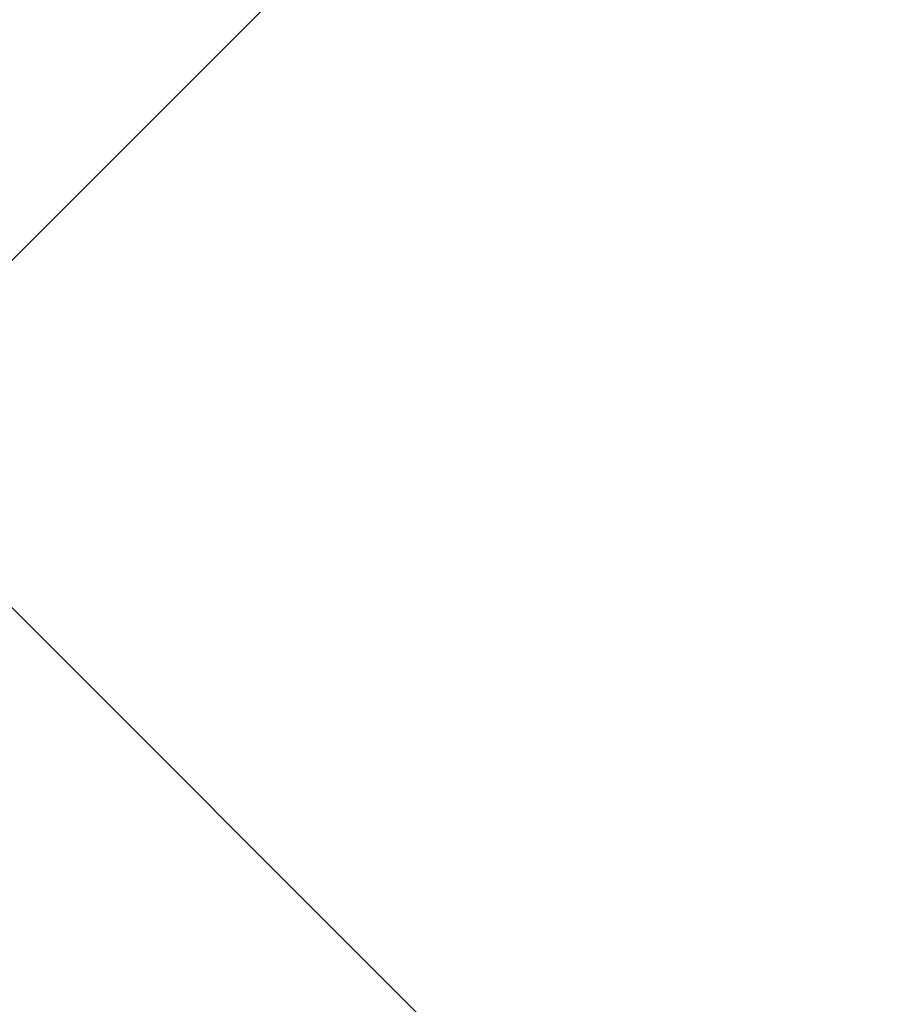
# Model space of a CAD drawing. Header units: millimetres. Extents: x -1753 to 37187, y -1972 to 14840.
# Tile 63 of 128: x 5149 to 5255, y 5411 to 5531. Entities that reach past the tile are written whole.
import ezdxf
from ezdxf.enums import TextEntityAlignment as Align

# ---------------------------------------------------------------- set-up
doc = ezdxf.new("R2010")
doc.units = ezdxf.units.MM
doc.header["$LTSCALE"] = 2
doc.header["$MEASUREMENT"] = 0
doc.linetypes.add('DASHED', pattern=[0.75, 0.5, -0.25])
doc.linetypes.add('HIDDEN', pattern=[0.375, 0.25, -0.125])
doc.layers.add('FIRE-SPKLR-EQP', color=1, linetype='Continuous', true_color=0xff0000)
doc.layers.add('FIRE-SPKLR-EQP-MPA-12SM-C', color=3, linetype='HIDDEN', true_color=0x00ff00)
doc.layers.add('GREY SCALE', color=9, linetype='Continuous', lineweight=0, true_color=0x808080)
doc.styles.get("Standard").update_dxf_attribs({"font": 'times.ttf'})

# ---------------------------------------------------------------- blocks, each defined once
blk = doc.blocks.new('SPKLR-EQP-PENDENT-68C')
at = {"layer": 'FIRE-SPKLR-EQP-MPA-12SM-C', "linetype": 'DASHED'}
blk.add_circle((0, 0), 2450, dxfattribs=at)
blk = doc.blocks.new('RCP LAYOUT')
at = {"layer": 'GREY SCALE', "lineweight": -3}
for p, q in [((2916.45, 3270), (13026.45, 13380)), ((7336.6, 3270), (200, 10406.6))]:
    blk.add_line(p, q, dxfattribs=at)
for tag, p in [('EXIT', (2198, 13730)), ('EXIT', (15225, 13730)), ('E', (15529.99, 8869.99)), ('E', (15529.99, 7669.99)), ('E', (15529.99, 5869.99)), ('E', (15529.99, 4669.96)), ('EXIT', (13114.86, 3718.64)), ('E', (11657, 3149.92)), ('E', (13457, 3149.92)), ('E', (15257.01, 3149.72)), ('E', (16457.43, 3149.81)), ('EXIT', (15988.31, 2270)), ('E', (1505, 1600)), ('E', (2705, 1600)), ('E', (3905, 1600)), ('E', (5105, 1600)), ('E', (6305, 1600)), ('E', (7505, 1600)), ('E', (8705, 1600)), ('E', (11657, 1349.95)), ('E', (13557, 1350)), ('E', (14757, 1350)), ('EXIT', (6723.48, 950))]:
    blk.add_attdef(tag, text='', height=100, dxfattribs=at).set_placement(p, align=Align.MIDDLE_CENTER)
blk.add_attdef('E', text='', height=100, rotation=44.9147, dxfattribs=at).set_placement((13564.52, 5892.8), align=Align.MIDDLE_CENTER)

msp = doc.modelspace()

# ---------------------------------------------------------------- block references
at = {"layer": 'FIRE-SPKLR-EQP'}
for p in [(4700, 7007.31), (7600, 6255), (4700, 3966.21), (7600, 3630)]:
    msp.add_blockref('SPKLR-EQP-PENDENT-68C', p, dxfattribs=at)
at = {"layer": 'GREY SCALE', "lineweight": -3}
msp.add_blockref('RCP LAYOUT', (0, 0), dxfattribs=at)

doc.saveas('drawing.dxf')
